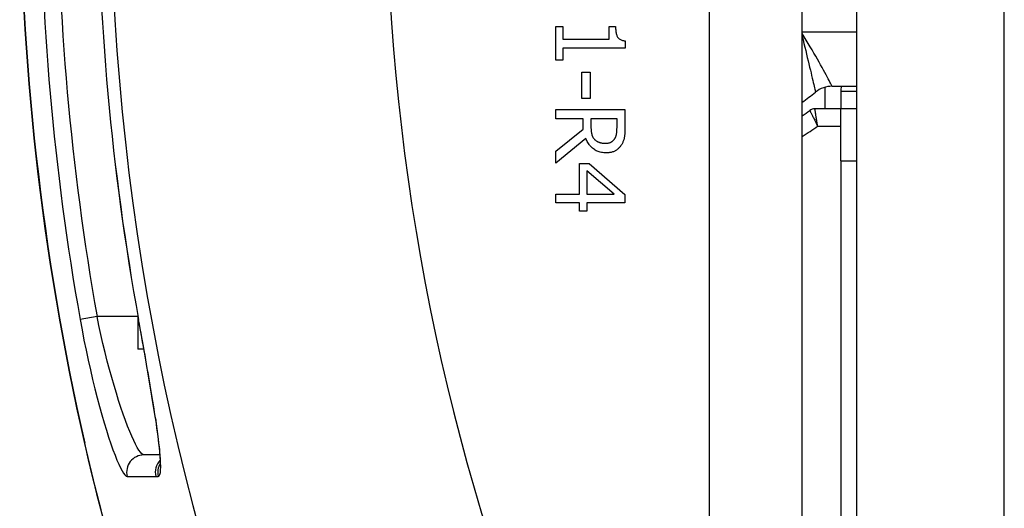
# Model space of a CAD drawing. Header units: inches. Extents: x 5.1 to 81, y 4.4 to 51.
# Tile 13 of 56: x 5.077 to 5.637, y 32.157 to 32.435. Entities that reach past the tile are written whole.
import ezdxf

# ---------------------------------------------------------------- set-up
doc = ezdxf.new("R2010")
doc.units = ezdxf.units.IN
doc.header["$MEASUREMENT"] = 0
doc.layers.add('Visible Edges(ANSI)', color=7, linetype='Continuous', lineweight=25)
doc.layers.add('Visible Tangent Edges(ANSI)', color=7, linetype='Continuous', lineweight=25)

msp = doc.modelspace()

# ---------------------------------------------------------------- linework, layer by layer
at = {"layer": 'Visible Edges(ANSI)'}
for p, q in [((5.552932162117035, 35.43810545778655), (5.552932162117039, 19.60610545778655)), ((5.46899429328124, 35.37610545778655), (5.46899429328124, 19.66810545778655)), ((5.521994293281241, 19.66810545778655), (5.521994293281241, 35.37610545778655)), ((5.381818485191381, 32.41188602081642), (5.381818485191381, 32.43109249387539)), ((5.381818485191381, 32.43109249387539), (5.385838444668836, 32.43109249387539)), ((5.385838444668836, 32.43109249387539), (5.385838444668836, 32.4239458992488)), ((5.412223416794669, 32.4239458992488), (5.412223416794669, 32.43109249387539)), ((5.412223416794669, 32.43109249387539), (5.41582861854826, 32.43109249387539)), ((5.385838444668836, 32.4239458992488), (5.412223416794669, 32.4239458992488)), ((5.421316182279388, 32.41887309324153), (5.385838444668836, 32.41887309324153)), ((5.385838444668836, 32.41887309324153), (5.385838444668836, 32.41188602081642)), ((5.421316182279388, 32.42295686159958), (5.421316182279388, 32.41887309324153)), ((5.385838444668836, 32.41188602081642), (5.381818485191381, 32.41188602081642)), ((5.396654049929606, 32.39022290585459), (5.396654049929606, 32.40512227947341)), ((5.396654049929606, 32.40512227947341), (5.401439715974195, 32.40512227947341)), ((5.401439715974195, 32.40512227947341), (5.401439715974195, 32.39022290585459)), ((5.535084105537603, 32.384310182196), (5.535084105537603, 32.39657956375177)), ((5.539021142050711, 32.39710545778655), (5.552932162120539, 32.39710545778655)), ((5.401439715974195, 32.39022290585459), (5.396654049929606, 32.39022290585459)), ((5.543994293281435, 32.39430150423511), (5.543994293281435, 32.38431018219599)), ((5.543994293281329, 32.384310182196), (5.529188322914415, 32.384310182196)), ((5.552932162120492, 32.384310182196), (5.54399429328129, 32.384310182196)), ((5.543994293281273, 32.35478262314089), (5.54399429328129, 32.384310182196)), ((5.381818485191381, 32.37864159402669), (5.381818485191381, 32.38387392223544)), ((5.381818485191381, 32.38387392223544), (5.421188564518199, 32.38387392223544)), ((5.397483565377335, 32.37864159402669), (5.381818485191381, 32.37864159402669)), ((5.397483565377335, 32.37264355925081), (5.397483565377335, 32.37864159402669)), ((5.416658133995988, 32.37864159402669), (5.40185447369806, 32.37864159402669)), ((5.40185447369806, 32.37864159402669), (5.40185447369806, 32.37404735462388)), ((5.416658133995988, 32.37344117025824), (5.416658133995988, 32.37864159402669)), ((5.421188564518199, 32.38387392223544), (5.421188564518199, 32.37372831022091)), ((5.381818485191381, 32.36020082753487), (5.397483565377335, 32.37264355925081)), ((5.398951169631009, 32.36741123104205), (5.381818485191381, 32.35340518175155)), ((5.381818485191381, 32.35340518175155), (5.381818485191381, 32.36020082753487)), ((5.395345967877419, 32.33582583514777), (5.395345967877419, 32.35321375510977)), ((5.395345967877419, 32.35321375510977), (5.400897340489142, 32.35321375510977)), ((5.400897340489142, 32.35321375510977), (5.421188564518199, 32.33560250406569)), ((5.543994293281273, 32.35478262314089), (5.543994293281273, 32.01517632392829)), ((5.414967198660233, 32.33582583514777), (5.399589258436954, 32.34906617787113)), ((5.399589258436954, 32.34906617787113), (5.399589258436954, 32.33582583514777)), ((5.381818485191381, 32.33075302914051), (5.381818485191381, 32.33582583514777)), ((5.381818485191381, 32.33582583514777), (5.395345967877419, 32.33582583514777)), ((5.399589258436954, 32.33582583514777), (5.414967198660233, 32.33582583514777)), ((5.421188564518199, 32.33560250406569), (5.421188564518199, 32.33075302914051)), ((5.395345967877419, 32.33075302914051), (5.381818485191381, 32.33075302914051)), ((5.395345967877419, 32.3260630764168), (5.395345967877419, 32.33075302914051)), ((5.421188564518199, 32.33075302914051), (5.399589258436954, 32.33075302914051)), ((5.399589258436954, 32.33075302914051), (5.399589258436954, 32.3260630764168)), ((5.399589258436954, 32.3260630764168), (5.395345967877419, 32.3260630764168)), ((5.144191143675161, 32.26634715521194), (5.144191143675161, 32.24756512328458)), ((5.147574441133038, 32.24756512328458), (5.144191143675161, 32.24756512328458)), ((5.156665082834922, 32.18745977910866), (5.14757640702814, 32.18745977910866))]:
    msp.add_line(p, q, dxfattribs=at)
at = {"layer": 'Visible Edges(ANSI)', "flags": 128}
for points in [[(5.415828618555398, 32.43109249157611), (5.41583659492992, 32.43043202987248), (5.415860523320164, 32.42980125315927), (5.415900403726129, 32.42920016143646), (5.415956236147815, 32.42862876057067), (5.416028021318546, 32.42808705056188), (5.416115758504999, 32.4275750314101), (5.416219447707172, 32.42709269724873), (5.416339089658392, 32.42664005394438), (5.416474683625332, 32.42621709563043), (5.416626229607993, 32.42582382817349), (5.416793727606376, 32.42546025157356), (5.416977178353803, 32.42512636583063), (5.417182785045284, 32.42481883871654), (5.417416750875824, 32.42453436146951), (5.417679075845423, 32.42427292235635), (5.417969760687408, 32.42403452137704), (5.418288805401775, 32.4238191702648), (5.418636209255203, 32.42362685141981), (5.419011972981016, 32.42345758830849), (5.419416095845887, 32.42331135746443), (5.419848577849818, 32.42318817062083), (5.420309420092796, 32.42308802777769), (5.420798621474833, 32.42301091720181), (5.421316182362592, 32.42295686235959)], [(5.401854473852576, 32.37404735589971), (5.401857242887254, 32.3736730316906), (5.40186555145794, 32.37330513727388), (5.401879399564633, 32.37294366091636), (5.401898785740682, 32.37258861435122), (5.401923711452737, 32.37223998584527), (5.401954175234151, 32.37189778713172), (5.401990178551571, 32.37156201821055), (5.402031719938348, 32.37123267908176), (5.402078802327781, 32.37090975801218), (5.402131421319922, 32.37059325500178), (5.402189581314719, 32.37028318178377), (5.402253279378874, 32.36997953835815), (5.402325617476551, 32.369682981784), (5.402409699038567, 32.36939418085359), (5.402505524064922, 32.36911313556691), (5.402613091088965, 32.36883984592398), (5.402732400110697, 32.36857430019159), (5.402863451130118, 32.36831652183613), (5.403006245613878, 32.36806648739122), (5.403160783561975, 32.36782422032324), (5.403327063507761, 32.36758969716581), (5.403505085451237, 32.36736292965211), (5.403694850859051, 32.36714391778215), (5.403896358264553, 32.36693266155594)], [(5.415318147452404, 32.36718790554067), (5.415437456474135, 32.36737655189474), (5.415550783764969, 32.36757031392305), (5.415658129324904, 32.36776915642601), (5.415759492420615, 32.36797310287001), (5.415854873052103, 32.36818214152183), (5.415944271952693, 32.36839628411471), (5.416027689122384, 32.36861550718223), (5.416105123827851, 32.36883984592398), (5.416176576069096, 32.36906926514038), (5.416242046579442, 32.36930378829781), (5.416301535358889, 32.36954340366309), (5.416355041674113, 32.3697881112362), (5.416403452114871, 32.37004014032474), (5.416447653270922, 32.37030168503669), (5.416487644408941, 32.37057275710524), (5.416523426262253, 32.3708533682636), (5.416554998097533, 32.37114349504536), (5.416582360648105, 32.37144314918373), (5.416605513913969, 32.37175234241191), (5.416624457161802, 32.37207105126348), (5.416639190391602, 32.37239928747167), (5.41664971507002, 32.37273706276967), (5.416656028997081, 32.37308435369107), (5.416658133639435, 32.37344117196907)], [(5.421188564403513, 32.3737283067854), (5.42118601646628, 32.3731723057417), (5.421178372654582, 32.37263159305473), (5.421165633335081, 32.37210616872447), (5.421147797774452, 32.37159603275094), (5.421124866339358, 32.37110117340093), (5.421096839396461, 32.37062161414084), (5.421063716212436, 32.37015734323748), (5.421025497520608, 32.36970834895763), (5.420982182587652, 32.3692746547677), (5.420933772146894, 32.36885623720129), (5.42088026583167, 32.36845310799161), (5.420821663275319, 32.36806526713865), (5.420753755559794, 32.36768651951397), (5.420672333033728, 32.36731064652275), (5.420577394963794, 32.36693764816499), (5.420468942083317, 32.3665675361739), (5.420346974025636, 32.36620029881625), (5.420211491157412, 32.36583594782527), (5.420062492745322, 32.36547447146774), (5.419899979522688, 32.36511588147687), (5.419723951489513, 32.36476016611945), (5.419534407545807, 32.3644073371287), (5.419331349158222, 32.3640573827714), (5.419114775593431, 32.36371031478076)], [(5.410500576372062, 32.3592436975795), (5.409792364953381, 32.35925898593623), (5.40910342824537, 32.35930483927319), (5.408433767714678, 32.35938128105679), (5.407783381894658, 32.35948829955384), (5.407152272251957, 32.35962588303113), (5.406540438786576, 32.35979404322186), (5.405947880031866, 32.35999278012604), (5.405374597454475, 32.36022209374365), (5.404820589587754, 32.36048198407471), (5.404285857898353, 32.36077245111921), (5.403770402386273, 32.36109348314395), (5.403274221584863, 32.36144510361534), (5.402798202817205, 32.3618228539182), (5.402343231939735, 32.36222233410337), (5.40190930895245, 32.36264350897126), (5.401496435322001, 32.36308640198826), (5.401104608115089, 32.36355101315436), (5.400733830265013, 32.36403733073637), (5.400384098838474, 32.3645453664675), (5.40005541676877, 32.36507512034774), (5.399747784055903, 32.36562658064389), (5.399461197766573, 32.36619974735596), (5.399195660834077, 32.36679463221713), (5.39895117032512, 32.36741123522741)], [(5.403896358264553, 32.36693266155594), (5.404080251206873, 32.36674544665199), (5.404270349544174, 32.36656664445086), (5.404466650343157, 32.36639626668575), (5.404669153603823, 32.36623431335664), (5.404877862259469, 32.36608077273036), (5.405092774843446, 32.36593565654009), (5.405313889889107, 32.36579895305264), (5.405541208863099, 32.36567066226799), (5.405774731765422, 32.36555080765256), (5.406014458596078, 32.36543935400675), (5.406260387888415, 32.36533633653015), (5.406512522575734, 32.36524173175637), (5.40677130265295, 32.36515509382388), (5.407037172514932, 32.36507600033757), (5.407310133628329, 32.36500443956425), (5.40759018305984, 32.36494041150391), (5.407877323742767, 32.36488391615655), (5.408171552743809, 32.36483494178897), (5.408472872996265, 32.36479351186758), (5.408781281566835, 32.36475961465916), (5.409096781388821, 32.36473325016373), (5.409419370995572, 32.36471441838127), (5.409749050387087, 32.3647031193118), (5.410085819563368, 32.36469935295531)], [(5.410085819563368, 32.36469935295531), (5.410370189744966, 32.36470356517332), (5.410649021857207, 32.36471619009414), (5.410922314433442, 32.36473723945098), (5.411190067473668, 32.36476671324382), (5.411452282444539, 32.36480459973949), (5.411708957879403, 32.36485089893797), (5.411960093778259, 32.36490562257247), (5.412205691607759, 32.36496877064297), (5.412445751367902, 32.3650403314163), (5.412680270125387, 32.36512031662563), (5.412909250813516, 32.36520871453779), (5.413132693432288, 32.36530553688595), (5.413350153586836, 32.36541121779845), (5.413561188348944, 32.36552621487), (5.413765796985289, 32.36565050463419), (5.413963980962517, 32.36578409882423), (5.41415574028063, 32.36592700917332), (5.414341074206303, 32.36607922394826), (5.414519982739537, 32.36624073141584), (5.41469246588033, 32.36641155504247), (5.414858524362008, 32.36659168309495), (5.415018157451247, 32.36678111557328), (5.415171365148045, 32.36697985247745), (5.415318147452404, 32.36718790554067)], [(5.419114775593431, 32.36371031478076), (5.418886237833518, 32.3633707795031), (5.418647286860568, 32.36304342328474), (5.418397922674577, 32.3627282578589), (5.418138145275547, 32.36242527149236), (5.41786795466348, 32.36213447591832), (5.417587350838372, 32.36185587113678), (5.417296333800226, 32.36158944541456), (5.416994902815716, 32.36133521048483), (5.416683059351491, 32.36109315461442), (5.416360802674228, 32.3608632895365), (5.416028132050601, 32.3606456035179), (5.415685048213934, 32.3604401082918), (5.415329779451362, 32.36024902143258), (5.414960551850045, 32.36007453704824), (5.414577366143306, 32.35991667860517), (5.414180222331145, 32.35977543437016), (5.413769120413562, 32.35965080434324), (5.413344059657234, 32.35954280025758), (5.412905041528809, 32.35945141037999), (5.412452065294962, 32.35937663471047), (5.411985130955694, 32.35931847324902), (5.411504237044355, 32.35927692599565), (5.411009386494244, 32.35925200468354), (5.410500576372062, 32.3592436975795)], [(5.154142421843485, 32.20827322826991), (5.152168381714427, 32.22080217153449), (5.149847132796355, 32.23458262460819), (5.147264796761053, 32.24930724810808), (5.144538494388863, 32.26443460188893)], [(5.154142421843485, 32.20827322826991), (5.155581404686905, 32.19795763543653), (5.156491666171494, 32.18966475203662), (5.156830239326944, 32.18384142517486), (5.156787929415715, 32.18203819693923), (5.156732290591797, 32.18133922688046)], [(5.113735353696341, 32.19406336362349), (5.120606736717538, 32.16539083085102), (5.128146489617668, 32.13691682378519), (5.136321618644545, 32.10874222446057), (5.145093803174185, 32.08095674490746), (5.15444358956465, 32.05357559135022), (5.164345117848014, 32.02662884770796), (5.174751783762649, 32.00019362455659), (5.185613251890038, 31.97433910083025)]]:
    msp.add_lwpolyline(points, dxfattribs=at)
at = {"layer": 'Visible Edges(ANSI)'}
for centre, radius, start, end in [((6.557861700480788, 32.52210545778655), 1.480916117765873, 167.2020884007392, 192.7979115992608), ((6.557861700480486, 32.52210545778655), 1.43661990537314, 169.6675684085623, 190.3324315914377), ((5.539021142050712, 32.38210545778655), 0.0149999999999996, 90, 128.9424412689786), ((5.56801004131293, 32.39430150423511), 0.0240157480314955, 173.2951511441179, 180), ((5.425884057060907, 32.5221054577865), 0.1649999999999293, 305.6256050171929, 308.9424412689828), ((5.529188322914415, 32.37938892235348), 0.0049212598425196, 90, 125.8986099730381), ((5.425884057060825, 32.52210545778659), 0.171259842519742, 304.1385081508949, 305.8986099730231)]:
    msp.add_arc(centre, radius, start, end, dxfattribs=at)
at = {"layer": 'Visible Tangent Edges(ANSI)'}
for p, q in [((5.636932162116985, 19.60610545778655), (5.636932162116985, 35.43810545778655)), ((5.521994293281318, 32.42810545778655), (5.552932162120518, 32.42810545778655)), ((5.543994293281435, 32.39430150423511), (5.55293216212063, 32.39430150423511)), ((5.530770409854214, 32.37446766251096), (5.543994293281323, 32.37446766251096)), ((5.543994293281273, 32.35478262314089), (5.552932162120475, 32.35478262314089)), ((5.12097227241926, 32.26619994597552), (5.111319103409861, 32.26448074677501)), ((5.144191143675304, 32.26619994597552), (5.120972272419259, 32.26619994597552)), ((5.144538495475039, 32.2644346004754), (5.144575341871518, 32.264441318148)), ((5.113735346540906, 32.19406335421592), (5.113954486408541, 32.19411313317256)), ((5.138051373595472, 32.17529059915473), (5.154357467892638, 32.17526495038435))]:
    msp.add_line(p, q, dxfattribs=at)
at = {"layer": 'Visible Tangent Edges(ANSI)', "flags": 128}
for points in [[(5.521993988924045, 32.42557585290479), (5.522497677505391, 32.42348920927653), (5.522996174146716, 32.42142198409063), (5.523487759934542, 32.41938114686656), (5.523970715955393, 32.4173736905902), (5.524443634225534, 32.41540549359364), (5.524905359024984, 32.41348137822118), (5.525354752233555, 32.41160614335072), (5.525790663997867, 32.40978456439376), (5.526211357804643, 32.40802413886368), (5.526614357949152, 32.4063353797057), (5.526997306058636, 32.40472836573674), (5.527358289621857, 32.40321150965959), (5.527696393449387, 32.4017888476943), (5.528011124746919, 32.4004628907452), (5.528301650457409, 32.39923738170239), (5.528565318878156, 32.39812394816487), (5.528800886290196, 32.39712821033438), (5.529007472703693, 32.39625408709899), (5.529184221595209, 32.39550555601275), (5.529330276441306, 32.3948866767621), (5.529444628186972, 32.3944018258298), (5.529526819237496, 32.39405322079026), (5.529576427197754, 32.3938427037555), (5.529593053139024, 32.39377212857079)], [(5.539021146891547, 32.39710545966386), (5.538984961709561, 32.39717452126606), (5.538876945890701, 32.3973803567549), (5.538697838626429, 32.39772098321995), (5.538448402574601, 32.3981944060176), (5.538129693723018, 32.39879803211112), (5.53774357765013, 32.39952709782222), (5.537291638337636, 32.40037712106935), (5.536775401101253, 32.40134373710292), (5.536196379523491, 32.40242255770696), (5.535557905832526, 32.40360575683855), (5.534864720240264, 32.4048825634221), (5.534117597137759, 32.40624962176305), (5.533317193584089, 32.40770376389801), (5.532465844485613, 32.40923860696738), (5.531567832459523, 32.41084433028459), (5.53062821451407, 32.41250995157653), (5.529651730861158, 32.41422508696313), (5.528640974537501, 32.41598351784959), (5.527598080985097, 32.41777987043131), (5.526525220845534, 32.4196087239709), (5.525424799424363, 32.42146429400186), (5.524300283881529, 32.42333935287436), (5.523155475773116, 32.42522654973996), (5.521994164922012, 32.42711852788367)], [(5.530770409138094, 32.37446766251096), (5.530670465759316, 32.37509382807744), (5.530570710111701, 32.37571825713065), (5.530471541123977, 32.37633839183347), (5.530373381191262, 32.37695165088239), (5.530276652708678, 32.37755547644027), (5.530181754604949, 32.37814728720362), (5.530089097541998, 32.37872457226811), (5.529998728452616, 32.37928716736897), (5.529910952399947, 32.37983311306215), (5.529826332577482, 32.38035893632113), (5.529745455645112, 32.38086118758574), (5.529668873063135, 32.38133640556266), (5.529596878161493, 32.38178279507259), (5.529529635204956, 32.38219948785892), (5.529467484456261, 32.38258432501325), (5.529410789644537, 32.38293520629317), (5.529359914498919, 32.38324987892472), (5.52931530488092, 32.38352576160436), (5.529277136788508, 32.38376168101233), (5.529245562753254, 32.3839567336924), (5.529220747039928, 32.38411001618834), (5.529202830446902, 32.38422061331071), (5.529191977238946, 32.38428764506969), (5.529188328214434, 32.38431018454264)], [(5.526302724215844, 32.38337541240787), (5.526313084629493, 32.38335507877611), (5.526343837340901, 32.38329460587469), (5.526394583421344, 32.38319479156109), (5.526464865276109, 32.38305645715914), (5.526554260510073, 32.38288040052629), (5.526662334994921, 32.3826674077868), (5.526788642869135, 32.38241831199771), (5.526932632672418, 32.38213414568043), (5.527093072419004, 32.3818172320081), (5.527268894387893, 32.38146954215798), (5.527459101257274, 32.38109301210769), (5.527662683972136, 32.38068953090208), (5.527879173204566, 32.38025987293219), (5.528107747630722, 32.37980563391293), (5.528346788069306, 32.37932992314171), (5.528594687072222, 32.37883587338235), (5.528849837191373, 32.37832659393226), (5.52911132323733, 32.3778038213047), (5.529379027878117, 32.37726771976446), (5.529651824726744, 32.3767205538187), (5.529928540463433, 32.37616463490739), (5.53020797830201, 32.37560230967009), (5.530489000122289, 32.37503586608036), (5.530770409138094, 32.37446766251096)], [(5.111319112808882, 32.26448073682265), (5.112386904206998, 32.25864884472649), (5.113510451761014, 32.25282908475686), (5.114682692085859, 32.24705740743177), (5.11589430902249, 32.24137701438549), (5.117137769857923, 32.23581550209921), (5.118408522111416, 32.2303854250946), (5.11970210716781, 32.22509924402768), (5.121013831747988, 32.21997005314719), (5.122334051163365, 32.2150304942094), (5.123653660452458, 32.2103055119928), (5.124965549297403, 32.20581111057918), (5.126262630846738, 32.20156327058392), (5.127537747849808, 32.19757799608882), (5.128783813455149, 32.19387126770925), (5.129993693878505, 32.19045911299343), (5.131159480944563, 32.1873592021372), (5.13227042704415, 32.18459371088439), (5.13332059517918, 32.18217207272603), (5.134304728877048, 32.18010191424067), (5.13521757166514, 32.17839086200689), (5.136053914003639, 32.17704656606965), (5.136808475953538, 32.17607667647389), (5.137476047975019, 32.1754888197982), (5.138051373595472, 32.17529059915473)], [(5.14757640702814, 32.18745977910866), (5.147001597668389, 32.18763406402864), (5.146335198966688, 32.18815238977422), (5.145582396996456, 32.18900804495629), (5.144748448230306, 32.1901942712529), (5.143838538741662, 32.19170433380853), (5.142857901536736, 32.19353149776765), (5.141811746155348, 32.19566900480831), (5.140705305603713, 32.1981101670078), (5.139544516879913, 32.20084663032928), (5.138340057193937, 32.20385882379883), (5.137099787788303, 32.20713114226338), (5.13583079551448, 32.21064943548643), (5.134540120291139, 32.2143996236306), (5.133234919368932, 32.21836753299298), (5.131922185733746, 32.22253910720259), (5.130609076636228, 32.22690017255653), (5.129304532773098, 32.23142871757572), (5.128018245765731, 32.23609592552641), (5.126754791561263, 32.24089025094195), (5.125518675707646, 32.24580064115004), (5.124314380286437, 32.25081604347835), (5.123149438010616, 32.25591209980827), (5.122033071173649, 32.2610506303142), (5.120972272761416, 32.26619995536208)], [(5.154308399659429, 32.20758838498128), (5.154002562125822, 32.20960281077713), (5.153684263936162, 32.21166308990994), (5.153354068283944, 32.21376692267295), (5.153012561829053, 32.21591203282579), (5.152660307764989, 32.21809616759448), (5.152297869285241, 32.22031698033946), (5.151925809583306, 32.22257224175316), (5.151544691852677, 32.2248596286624), (5.151155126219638, 32.22717688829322), (5.150757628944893, 32.22952172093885), (5.150352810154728, 32.23189185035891), (5.149940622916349, 32.23428849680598), (5.149520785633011, 32.23671410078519), (5.149093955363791, 32.23916568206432), (5.148660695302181, 32.24164016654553), (5.148221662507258, 32.24413455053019), (5.147777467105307, 32.24664578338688), (5.147328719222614, 32.24917081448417), (5.146876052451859, 32.25170666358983), (5.146420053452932, 32.25425023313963), (5.145961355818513, 32.25679851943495), (5.145500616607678, 32.25934849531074), (5.145038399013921, 32.26189711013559), (5.144575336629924, 32.26444131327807)], [(5.155780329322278, 32.17531448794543), (5.156052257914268, 32.17539528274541), (5.156293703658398, 32.17559587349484), (5.156504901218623, 32.17591489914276), (5.156686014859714, 32.17635106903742), (5.156837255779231, 32.17690320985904), (5.156958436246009, 32.17757169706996), (5.157049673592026, 32.17835519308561), (5.157111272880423, 32.17925179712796), (5.157143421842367, 32.18025963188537), (5.157146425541, 32.18137686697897), (5.157120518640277, 32.18260157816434), (5.15706595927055, 32.18393188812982), (5.156982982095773, 32.18536594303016), (5.156871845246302, 32.18690186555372), (5.156732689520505, 32.18853993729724), (5.15656570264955, 32.19028269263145), (5.156371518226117, 32.19212708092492), (5.15615074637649, 32.19406981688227), (5.155903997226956, 32.19610766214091), (5.155631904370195, 32.19823733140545), (5.155335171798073, 32.2004551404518), (5.155014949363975, 32.20275611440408), (5.154672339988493, 32.20513544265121), (5.154308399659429, 32.20758838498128)], [(5.123189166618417, 32.15622694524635), (5.120769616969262, 32.16567008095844), (5.11842316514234, 32.17513466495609), (5.116151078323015, 32.18461691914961), (5.113954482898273, 32.19411313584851)], [(5.154357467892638, 32.17526495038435), (5.154417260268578, 32.17526495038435), (5.154477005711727, 32.17526513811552), (5.154536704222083, 32.17526549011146), (5.154596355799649, 32.17526602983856), (5.15465598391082, 32.17526675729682), (5.154715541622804, 32.17526767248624), (5.154775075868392, 32.17526875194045), (5.154834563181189, 32.17527001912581), (5.154894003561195, 32.17527145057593), (5.15495339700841, 32.17527309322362), (5.155012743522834, 32.17527490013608), (5.155072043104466, 32.17527687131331), (5.155131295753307, 32.1752790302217), (5.155190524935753, 32.17528137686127), (5.155249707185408, 32.17528388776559), (5.155308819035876, 32.17528658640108), (5.155367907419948, 32.17528944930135), (5.155426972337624, 32.17529249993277), (5.155485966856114, 32.17529571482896), (5.155544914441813, 32.17529911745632), (5.155603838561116, 32.17530270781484), (5.155662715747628, 32.17530646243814), (5.155721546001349, 32.1753103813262), (5.155780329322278, 32.17531448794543)]]:
    msp.add_lwpolyline(points, dxfattribs=at)
at = {"layer": 'Visible Tangent Edges(ANSI)'}
for centre, radius, start, end in [((6.557861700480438, 32.52210545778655), 1.429428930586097, 157.4757106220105, 202.5242893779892), ((6.557861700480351, 32.52210545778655), 1.272547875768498, 158.4453396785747, 201.5546603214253), ((6.557861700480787, 32.52210545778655), 1.480691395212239, 167.202088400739, 192.7979115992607), ((6.557861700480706, 32.52210545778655), 1.469304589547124, 169.9016803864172, 190.0983196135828), ((6.557861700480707, 32.52210545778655), 1.459499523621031, 169.9016803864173, 190.0983196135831), ((6.557861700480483, 32.52210545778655), 1.4365824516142, 169.6675684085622, 190.3324315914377), ((5.425884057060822, 32.52210545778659), 0.1811023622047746, 302.0524692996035, 305.3911372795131)]:
    msp.add_arc(centre, radius, start, end, dxfattribs=at)
for centre, major_axis, ratio, start_param, end_param in [((5.163876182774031, 32.20973239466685), (-0.0097337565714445, -0.0014591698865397), 0.6332459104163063, 0, 0.1128508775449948), ((5.147576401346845, 32.17761726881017), (7e-16, 0.0098425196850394), 0.9959690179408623, 0, 1.809443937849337), ((5.163876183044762, 32.17761726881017), (2.33e-13, 0.0098425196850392), 0.995963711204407, 0.8039580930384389, 1.812126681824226), ((5.165298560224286, 32.17766872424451), (0.0007111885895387, -0.0098167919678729), 0.9960830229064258, 4.11351800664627, 4.881889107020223)]:
    msp.add_ellipse(centre, major_axis=major_axis, ratio=ratio, start_param=start_param, end_param=end_param, dxfattribs=at)

doc.saveas('drawing.dxf')
